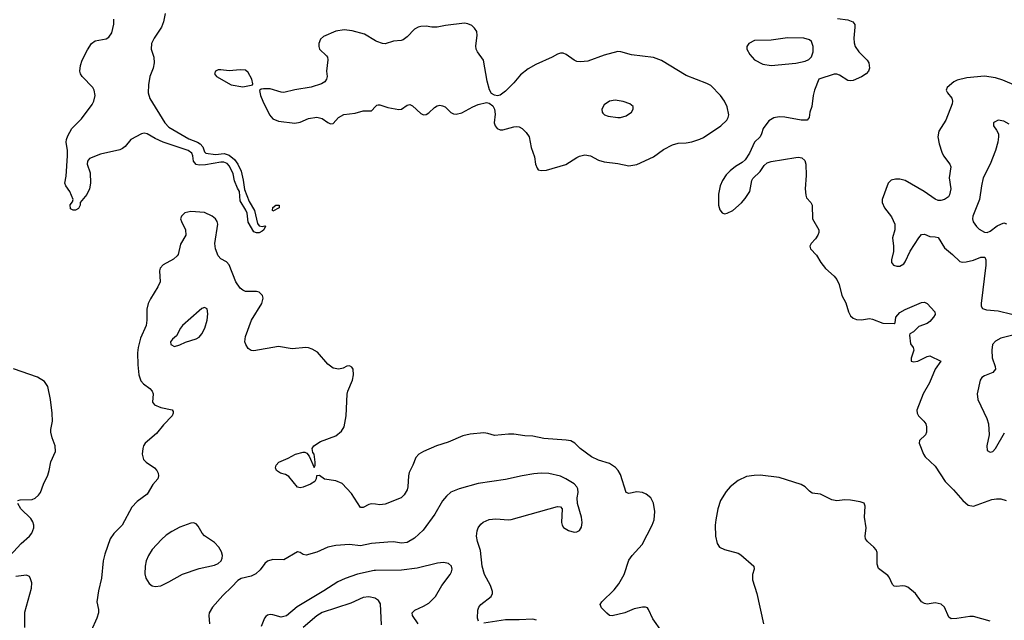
# Model space of a CAD drawing. Header units: inches. Extents: x 501419 to 657765, y 482282 to 547532.
# Tile 114 of 225: x 597399 to 604594, y 491395 to 495785. Entities that reach past the tile are written whole.
import ezdxf

# ---------------------------------------------------------------- set-up
doc = ezdxf.new("R2010")
doc.units = ezdxf.units.IN
doc.header["$MEASUREMENT"] = 0
doc.layers.add('A5499', color=7, linetype='Continuous')
doc.layers.add('A6409', color=7, linetype='Continuous')

msp = doc.modelspace()

# ---------------------------------------------------------------- linework, layer by layer
at = {"layer": 'A5499', "color": 6}
for points, elevation in [([(598461.8, 495830), (598449.6, 495770), (598436, 495730), (598382.5, 495650), (598363.2, 495610), (598360.4, 495570), (598378.4, 495510), (598382.5, 495470), (598374.2, 495430), (598350.9, 495370), (598340.9, 495310), (598339.2, 495250), (598349.4, 495210), (598458.7, 495030), (598490, 494999.1), (598635.1, 494915.1), (598698.5, 494890), (598717.7, 494877.7), (598736.8, 494856.8), (598750, 494819.5), (598758.9, 494810), (598830, 494800.2), (598894.1, 494805.9), (598930, 494794.5), (598970, 494763.8), (598992.5, 494730), (599017, 494677), (599032.7, 494612.7), (599043, 494543), (599076.8, 494456.8), (599116, 494390), (599136, 494296), (599150, 494277.6), (599170, 494273.4), (599190, 494279.1), (599195.8, 494275.8), (599182.8, 494250), (599170, 494239.8), (599150, 494228), (599130, 494226.6), (599110, 494234.8), (599070, 494304.8), (599062, 494370), (599052.6, 494392.6), (599010, 494460.9), (599004.3, 494530), (598990, 494553.6), (598970, 494606.4), (598958.4, 494658.4), (598933.6, 494713.6), (598914.3, 494734.3), (598890, 494744.9), (598870, 494744.9), (598756.2, 494723.8), (598710, 494721.7), (598690, 494726.9), (598669.7, 494750), (598665.3, 494790), (598656.7, 494810), (598630, 494829.5), (598446.8, 494890), (598390, 494916.1), (598330.4, 494950.4), (598310, 494955.4), (598289.3, 494950.7), (598210.8, 494909.2), (598170, 494859.4), (598150, 494842.6), (598130, 494833.8), (597990, 494802.5), (597908.9, 494770), (597894.7, 494750), (597893.3, 494730), (597913.8, 494666.1), (597917.5, 494590), (597910, 494549.6), (597890, 494507.1), (597840.7, 494450), (597840.5, 494430), (597830, 494405.2), (597807.5, 494392.5), (597790, 494392.3), (597770, 494401.6), (597767.3, 494432.7), (597785.3, 494454.7), (597789.7, 494470), (597766.8, 494530), (597736.3, 494570), (597728.5, 494590), (597738.4, 494641.6), (597748.4, 494790), (597748.3, 494830), (597739.9, 494890), (597741.9, 494910), (597750, 494937.3), (597779.6, 494990), (597850, 495059.9), (597930, 495164.2), (597941.9, 495190), (597949.9, 495230), (597944.4, 495270), (597932.7, 495290), (597857, 495370), (597844.8, 495390), (597839.4, 495410), (597842.4, 495450), (597856.5, 495490), (597894.5, 495565.5), (597924.2, 495610), (597950.4, 495629.6), (598030, 495644.9), (598050, 495656.6), (598073.6, 495690), (598087.9, 495752.1), (598088.3, 495790)], 2000), ([(600000, 495630.6), (599918.6, 495678.6), (599830, 495703.1), (599770, 495712), (599710, 495701.3), (599618.2, 495661.8), (599597.9, 495642.1), (599585.4, 495610), (599584.3, 495590), (599590.1, 495570), (599641.4, 495521.4), (599648.9, 495510), (599652.2, 495492.2), (599640.8, 495410), (599646.6, 495370), (599642.3, 495350), (599629.4, 495330), (599604.2, 495315.8), (599530, 495291.7), (599410, 495273.5), (599330, 495252.7), (599310, 495254.6), (599230, 495279.7), (599179.9, 495280.1), (599163.2, 495276.8), (599152.7, 495267.3), (599158.8, 495230), (599175.1, 495190), (599225.3, 495090), (599250, 495060.9), (599290, 495042.6), (599410, 495029.6), (599450, 495036.8), (599510, 495062.6), (599570, 495071.5), (599610, 495062.8), (599650, 495032.7), (599670, 495023.2), (599690, 495026.3), (599729.4, 495070), (599767.3, 495092.7), (599850, 495101.4), (599910, 495118.8), (599970, 495119.9), (600000, 495151)], 2100), ([(600000, 492242.9), (599970, 492247.1), (599950, 492242.1), (599910, 492220.8), (599890, 492220.6), (599823.2, 492323.2), (599755.8, 492395.8), (599710, 492415), (599626.2, 492426.2), (599590, 492452.6), (599568.5, 492451.5), (599566, 492430), (599555.3, 492410), (599524.9, 492390), (599470, 492367.2), (599450, 492364.2), (599430, 492367.4), (599365.6, 492445.6), (599341.3, 492461.3), (599305.2, 492470), (599275.1, 492490), (599267.8, 492510), (599272.3, 492530), (599292.7, 492550), (599360.1, 492579.9), (599414, 492610), (599470, 492623.8), (599483, 492623), (599497, 492617), (599514, 492594), (599550, 492511), (599558.4, 492530), (599558.7, 492550), (599550, 492609), (599542, 492622), (599536.9, 492650), (599548.4, 492670), (599597.1, 492702.9), (599710, 492743.8), (599750, 492776.5), (599771, 492810), (599785, 492890), (599792, 493048), (599796.1, 493070), (599831.9, 493150), (599839.2, 493190), (599835.1, 493230), (599825.6, 493245.6), (599810, 493254), (599790, 493251.5), (599762.6, 493237.4), (599730.2, 493229.8), (599690, 493237.8), (599650, 493266.2), (599574.5, 493354.4), (599537.7, 493377.7), (599510, 493387.7), (599489.7, 493390.3), (599390, 493378.6), (599290, 493396.3), (599110, 493364), (599090, 493367), (599070, 493380.7), (599050.6, 493410), (599044.7, 493430), (599049.8, 493469.8), (599094.3, 493590), (599169.4, 493710), (599179, 493750), (599174.5, 493770), (599150, 493793), (599130, 493797.9), (599050, 493799.5), (599030, 493807.5), (599010, 493823.3), (598978.7, 493870), (598930, 493992.8), (598910, 494014.2), (598870, 494036.7), (598850, 494058.6), (598829.2, 494110), (598824.4, 494150), (598846.2, 494290), (598842.5, 494310), (598830.4, 494330), (598806, 494350), (598750, 494374.6), (598650, 494382.9), (598607, 494373), (598580.7, 494350), (598575.5, 494330), (598580.8, 494310), (598611.8, 494250), (598612.2, 494210), (598575.3, 494144.7), (598558.5, 494070), (598550, 494057.9), (598524.2, 494035.8), (598446.5, 493993.5), (598425.9, 493970), (598422, 493950), (598426.1, 493870), (598408.5, 493831.5), (598354, 493746), (598338.3, 493710), (598327.8, 493670), (598329, 493590), (598323.9, 493550), (598282.4, 493457.6), (598264.7, 493390), (598260.4, 493350), (598262.9, 493262.9), (598270.1, 493190.1), (598284.9, 493144.9), (598302.9, 493122.9), (598350.1, 493090), (598368.3, 493070), (598374.5, 493050), (598370.7, 492990.7), (598385.2, 492970), (598430.4, 492950.4), (598513.6, 492933.6), (598520.8, 492920.8), (598521.7, 492910), (598512.3, 492890), (598450, 492824.4), (598398.9, 492761.1), (598316.8, 492690), (598304.2, 492670), (598299.1, 492650), (598295.3, 492610), (598303.9, 492570), (598324.1, 492550), (598383.5, 492510), (598402.2, 492490), (598410.8, 492470), (598412.9, 492450), (598408.4, 492430), (598371.5, 492388.5), (598330, 492317.4), (598257, 492263), (598218.3, 492221.7), (598148.8, 492091.2), (598086, 492030), (598060.9, 491990), (598020.8, 491879.2), (598009.6, 491830.4), (597997.4, 491702.6), (597975.6, 491610), (597962.8, 491530), (597974.1, 491474.1), (597974.5, 491450), (597962.9, 491410), (597921.6, 491318.4)], 2100), ([(597386, 492270), (597403.8, 492276.2), (597490, 492279.2), (597511.8, 492288.2), (597537.9, 492310), (597550.7, 492330), (597572.3, 492390), (597603.7, 492456.3), (597615, 492490), (597626.6, 492553.4), (597660.8, 492630), (597658.7, 492670), (597636.4, 492730), (597628, 492770), (597627.4, 492790), (597637.9, 492850), (597636.8, 492910), (597625.4, 493010), (597604.4, 493104.4), (597579.4, 493139.4), (597530, 493171.4), (597353.8, 493233.8)], 2100), ([(597270, 491805.4), (597410, 491956.8), (597470.7, 492009.3), (597487.6, 492032.4), (597501.9, 492070), (597503.4, 492090), (597496, 492116), (597479.7, 492139.7), (597407.9, 492210), (597385, 492250)], 2100), ([(600000, 491958.5), (599970, 491955.7), (599890, 491940), (599810, 491949.5), (599710, 491943), (599649.8, 491930.2), (599570, 491894.3), (599491.7, 491871.7), (599470, 491876.4), (599450, 491889.8), (599430, 491894.6), (599330, 491837.7), (599250, 491838.4), (599210, 491827.7), (599190, 491811.2), (599155.7, 491764.3), (599125.5, 491734.5), (599090, 491718.1), (599018.3, 491701.7), (598992.8, 491687.2), (598950, 491638.9), (598884.1, 491575.9), (598808.9, 491491.1), (598784.6, 491450), (598780.8, 491430), (598786.1, 491370)], 2200), ([(597436.8, 491343.2), (597435.7, 491455.7), (597484.6, 491630), (597487.3, 491670), (597479.4, 491699.4), (597470, 491715.3), (597450, 491725.4), (597370, 491714.4)], 2100), ([(600000, 491760.4), (599990, 491760.3), (599867.7, 491732.3), (599778.7, 491701.3), (599723.7, 491676.3), (599622.1, 491610), (599425.7, 491494.3), (599350, 491428.1), (599310, 491418.6), (599250, 491436.2), (599230, 491437.9), (599210, 491432.7), (599197.9, 491422.1), (599188.1, 491410), (599163.7, 491350)], 2300), ([(600000, 491554.3), (599996.6, 491556.6), (599950, 491565.9), (599910, 491560.7), (599819.7, 491520.3), (599610, 491451.2), (599570, 491428.8), (599470, 491341.5)], 2400)]:
    msp.add_lwpolyline(points, dxfattribs=dict(at, elevation=elevation))
for points, elevation in [([(598870, 495419.6), (598850, 495418.5), (598829.2, 495410), (598823.8, 495390), (598836.5, 495370), (598943.6, 495310), (599030, 495293.9), (599090, 495305.7), (599101.2, 495310), (599102.7, 495317.3), (599095.6, 495350), (599070, 495399.8), (599050, 495416), (599010, 495419.1), (598930, 495410.7)], 2100), ([(599250, 494386.2), (599246.4, 494390), (599250, 494412.5), (599270, 494430.1), (599294.9, 494430), (599295.3, 494410)], 2000), ([(598750, 493681), (598730, 493674.5), (598710, 493658), (598590, 493549.9), (598574.1, 493530), (598544.9, 493475.1), (598516.5, 493450), (598501.6, 493430), (598504.7, 493410), (598530, 493396.6), (598570, 493408.3), (598610, 493429.1), (598690, 493451.7), (598710, 493465.5), (598730, 493489.5), (598751.2, 493530), (598768.8, 493588.8), (598774.5, 493634.5), (598770, 493670.8)], 2200), ([(598670, 492107.3), (598650, 492104.5), (598570, 492075.4), (598510, 492044.7), (598470, 492017.3), (598434.6, 491985.4), (598368.1, 491911.9), (598339.6, 491870), (598323.1, 491830), (598315, 491790), (598313.9, 491733.9), (598322, 491702), (598344.5, 491664.5), (598367.8, 491647.8), (598390, 491642.4), (598430, 491647.8), (598490, 491675.4), (598590, 491731.9), (598710, 491774.1), (598822.5, 491797.5), (598849.6, 491810.4), (598870.5, 491830), (598878.5, 491850), (598880.2, 491870), (598874.5, 491894.5), (598855.4, 491930), (598823.1, 491963.1), (598750, 492012.6), (598732.6, 492032.6), (598704, 492084), (598690, 492099.9)], 2200)]:
    msp.add_lwpolyline(points, close=True, dxfattribs=dict(at, elevation=elevation))
at = {"layer": 'A6409', "color": 6}
for points, elevation in [([(600000, 495151), (600010, 495161.3), (600017.8, 495162.2), (600030, 495162.8), (600090, 495142.2), (600170, 495128.6), (600190, 495131.4), (600230, 495160.4), (600250, 495165.9), (600270, 495156.3), (600330, 495099.4), (600350, 495090.1), (600370, 495091), (600390, 495103.1), (600430, 495144), (600450, 495156), (600470, 495159.6), (600490, 495156.4), (600507.2, 495147.2), (600550, 495106.2), (600570, 495097.3), (600590, 495095.2), (600630, 495103.2), (600710, 495148.4), (600750, 495164.2), (600810, 495180.2), (600830, 495176.1), (600856.6, 495156.6), (600870.1, 495130.1), (600873.7, 495093.6), (600867.6, 495030), (600873.8, 495010), (600888.5, 494990), (600910, 494979.5), (600930, 494979.3), (601010, 495003), (601030, 495005), (601050, 495001.6), (601070.7, 494990), (601100.6, 494960.6), (601122, 494930), (601136.4, 494850), (601162.1, 494782.1), (601169.5, 494729.5), (601179.6, 494699.6), (601188.5, 494688.5), (601210, 494681.7), (601250, 494685.7), (601390, 494727.7), (601470, 494778.8), (601490, 494788.5), (601530, 494796.9), (601570, 494790.1), (601630, 494757.5), (601670, 494745.1), (601770, 494733.4), (601850, 494717.8), (601910, 494727.1), (602030, 494783.5), (602103, 494837), (602170, 494870.1), (602210, 494881.7), (602270, 494884.7), (602310, 494892.2), (602370, 494911.1), (602395.3, 494924.7), (602523.4, 495010), (602567.9, 495050), (602577.6, 495070), (602580.7, 495090), (602570, 495148.7), (602549.2, 495190), (602521.2, 495230), (602450, 495303), (602419.7, 495319.7), (602270, 495376.2), (602090, 495487.1), (602030, 495509.6), (601870, 495527.5), (601791.5, 495550), (601770, 495551.7), (601670, 495525.8), (601550, 495483.1), (601497.1, 495477.1), (601470, 495479.6), (601450, 495488), (601392.4, 495530), (601370, 495539.7), (601350, 495539.9), (601330, 495533.5), (601289.5, 495510), (601170, 495458.1), (601113.8, 495426.2), (601058, 495382), (601010, 495323.8), (600950, 495261.6), (600910, 495233.7), (600890, 495227.6), (600870, 495232.3), (600846.1, 495246.1), (600832.1, 495272.1), (600815.5, 495335.5), (600789.2, 495489.2), (600745.2, 495550), (600736.1, 495570), (600733.1, 495593.1), (600742.8, 495670), (600738.7, 495698.7), (600723.5, 495723.5), (600702.1, 495742.1), (600674.6, 495754.6), (600650, 495759), (600510, 495741.5), (600450, 495729.2), (600410, 495730.6), (600370, 495738.8), (600330, 495736.3), (600310, 495730.3), (600284.8, 495715.2), (600230, 495660.2), (600201.2, 495638.8), (600187.2, 495632.8), (600130, 495627.3), (600070, 495609.3), (600050, 495610.3), (600010, 495624.7), (600000, 495630.6)], 2100), ([(603374.8, 495794.8), (603450, 495785), (603487.6, 495770), (603500.9, 495750), (603502.5, 495730), (603493.9, 495650), (603496.9, 495616.9), (603505.1, 495590), (603531.5, 495550), (603593.2, 495490), (603605, 495470), (603608.3, 495430), (603601.3, 495410), (603584.2, 495390), (603550, 495367.7), (603490, 495340.8), (603470, 495337.6), (603450, 495341.7), (603390, 495378.8), (603370, 495386.6), (603350, 495387.7), (603238.8, 495350), (603207.2, 495270), (603198, 495230), (603188.7, 495150), (603174, 495110), (603168.4, 495070), (603154, 495050), (603110.2, 495049.8), (602990, 495071.6), (602950, 495073.9), (602910, 495067.1), (602874.8, 495045.2), (602832.6, 494990), (602820.5, 494950), (602809.3, 494930), (602769.4, 494890), (602731.3, 494808.7), (602700.1, 494759.9), (602679.9, 494740.1), (602630, 494712.5), (602590, 494681.5), (602560.7, 494650), (602534.9, 494610), (602517.2, 494570), (602504.9, 494510), (602505.9, 494430), (602515, 494395), (602532.8, 494372.8), (602550, 494367.2), (602570, 494370.2), (602610, 494390.2), (602674.5, 494445.5), (602701.8, 494478.2), (602734.9, 494530), (602749.9, 494610), (602756.6, 494623.4), (602810, 494675.2), (602840.7, 494719.3), (602861.6, 494738.4), (602890, 494748.7), (603070, 494778.4), (603090, 494780.2), (603115.3, 494775.3), (603136, 494756), (603143.8, 494730), (603146.1, 494646.1), (603138.6, 494550), (603143.1, 494503.1), (603150, 494483.7), (603180.3, 494450), (603190, 494430.6), (603192.1, 494330), (603238.5, 494250), (603239.4, 494230), (603232.7, 494210), (603215.6, 494184.4), (603183, 494150), (603172.8, 494130), (603178.4, 494110), (603222.8, 494062.8), (603254.4, 494010), (603287.1, 493967.1), (603350.1, 493910.1), (603370, 493885.8), (603386.4, 493850), (603406.3, 493770), (603435.5, 493715.5), (603456.1, 493650), (603470, 493620.6), (603490, 493603.5), (603514.2, 493594.2), (603550, 493591.5), (603610, 493599.9), (603630, 493596.9), (603707.2, 493567.2), (603790, 493563.5), (603797.2, 493570), (603801.7, 493610), (603830, 493644.4), (603870, 493667.1), (603990, 493716.9), (604010, 493720.6), (604030, 493710.8), (604087, 493650), (604088.8, 493630), (604077.9, 493610), (604050, 493579.5), (604030, 493564.4), (603970, 493542.4), (603930, 493503.9), (603903.1, 493490), (603900.9, 493479), (603910, 493417.1), (603927.5, 493390), (603932, 493370), (603914.4, 493310), (603914.4, 493290), (603930, 493284.8), (603963.6, 493290), (604030, 493324), (604050, 493327.6), (604130.3, 493290), (604089.7, 493230.3), (604048.7, 493130), (604001.5, 493050), (603956.1, 492930), (603958.3, 492910), (603967.3, 492890), (604006.8, 492850), (604019.8, 492830), (604024.8, 492810), (604025, 492770), (604017.6, 492750), (603975.8, 492710), (603971.8, 492690), (604003.6, 492610), (604016.9, 492590), (604090, 492521.4), (604162.4, 492410), (604223.1, 492350), (604292.1, 492270), (604330, 492237.9), (604370, 492229.6), (604502.9, 492277.1), (604536.9, 492283.1), (604570, 492282.9), (604608.8, 492270)], 2100), ([(604680.7, 495300.7), (604582.8, 495342.8), (604530, 495359.8), (604450, 495371.9), (604320.7, 495359.3), (604250, 495343.4), (604226, 495330), (604176.5, 495290), (604170.4, 495270), (604178.4, 495250), (604211.4, 495211.4), (604216.4, 495190), (604213.9, 495170), (604168.2, 495050), (604115.1, 494970), (604109.2, 494930), (604117.1, 494877.1), (604137.7, 494817.7), (604150.7, 494790), (604196.4, 494730), (604203.3, 494710), (604191.2, 494630), (604203.3, 494550), (604194.9, 494505.1), (604185.6, 494490), (604158.1, 494470), (604130, 494462.3), (604110, 494464.4), (604090, 494472.3), (604009, 494529), (603870, 494608.9), (603830, 494620.3), (603800.3, 494619.7), (603768.6, 494611.4), (603746.1, 494590), (603702.5, 494470), (603701.3, 494450), (603718.1, 494410), (603770, 494345.2), (603795.2, 494290), (603794.7, 494250), (603776.7, 494190), (603785.2, 494130), (603784.4, 494090), (603769.6, 494029.6), (603770.1, 494010), (603785.6, 493990), (603810, 493982.8), (603830, 493984.6), (603858.9, 494001.1), (603870, 494015.5), (603906.2, 494093.8), (603969.6, 494190.4), (603990, 494214.1), (604010, 494218.6), (604050, 494200.1), (604090, 494198.9), (604110, 494193.5), (604157.4, 494117.4), (604216.6, 494070), (604270, 494017.2), (604290, 494011.7), (604315, 494014.9), (604370, 494028.2), (604421.8, 494050), (604450.9, 494050), (604459.1, 494030), (604459.3, 493990), (604425, 493710), (604425.7, 493690), (604435, 493675), (604463.6, 493663.6), (604550, 493658.3), (604650, 493631.6)], 2200), ([(604630, 495021.7), (604590, 495043.4), (604550, 495050.4), (604522.8, 495037.2), (604516.2, 495030), (604515.4, 495010), (604537.9, 494977.9), (604551, 494950), (604553, 494930), (604547.8, 494890), (604530, 494830), (604490, 494730), (604440.6, 494630), (604426.5, 494570), (604412.5, 494470), (604363.7, 494350), (604362.2, 494330), (604367.8, 494307.8), (604390, 494273.5), (604410, 494253.2), (604450, 494231.5), (604470, 494230.8), (604490, 494239.5), (604541.9, 494278.1), (604590, 494299.4), (604610, 494294.1)], 2300), ([(604771.6, 493508.4), (604570, 493457.5), (604530, 493435.4), (604508, 493410), (604502.1, 493370), (604505.7, 493314.3), (604527.1, 493250), (604528.9, 493230), (604510, 493206.9), (604450, 493183), (604429.8, 493170), (604418.1, 493150), (604395.4, 493050), (604400.8, 493010), (604465.9, 492870), (604477.9, 492830), (604483.3, 492750), (604465.9, 492670), (604470, 492636.5), (604490, 492623), (604510, 492629.6), (604530, 492650.1), (604594.7, 492765.3)], 2200), ([(602092.8, 491312.8), (602025.4, 491405.4), (601994.9, 491474.9), (601985.8, 491485.8), (601971.4, 491491.4), (601951.4, 491491.4), (601890, 491479.8), (601822, 491450), (601728.6, 491428.6), (601710, 491431.5), (601690, 491447.6), (601650, 491486.3), (601640.4, 491510), (601652.8, 491530), (601742.4, 491617.6), (601778.4, 491661.6), (601816, 491730), (601850, 491835), (601875.3, 491870), (601948.7, 491950), (602021, 492090), (602035.3, 492130), (602040.8, 492190), (602031, 492251), (602010.3, 492290.3), (601977.5, 492317.5), (601949.5, 492329.5), (601910, 492333), (601850, 492322.8), (601830, 492329.8), (601790, 492460.5), (601773.5, 492490), (601753, 492513), (601710, 492541), (601630, 492565.7), (601576.6, 492590), (601495, 492650), (601456.4, 492690), (601426.6, 492706.6), (601392.7, 492712.7), (601230, 492724.4), (601150, 492742.2), (601090, 492744), (601010, 492756.5), (600970, 492756.5), (600870, 492745.4), (600820.9, 492760.9), (600790, 492765.1), (600690, 492755.1), (600637.7, 492742.3), (600530, 492697.8), (600445, 492670), (600351.1, 492630), (600315.6, 492610), (600293.8, 492586.2), (600273.1, 492530), (600244.9, 492475.1), (600239.4, 492450), (600234.9, 492370), (600229.6, 492350), (600210, 492313.3), (600187.6, 492290), (600070, 492242.9), (600030, 492238.6), (600000, 492242.9)], 2100), ([(600750.8, 491390), (600744.5, 491410), (600747.5, 491470), (600755.2, 491490), (600769.8, 491510), (600843.6, 491570), (600853.8, 491590), (600854.7, 491605.3), (600839.6, 491650), (600794.7, 491730), (600779.3, 491790), (600765.8, 491905.8), (600744, 491970), (600737.1, 492010), (600741.8, 492050), (600750.4, 492070), (600770, 492098.3), (600786.5, 492113.5), (600830, 492132.9), (600877.6, 492137.6), (600970, 492128.7), (600991, 492131), (601330, 492228), (601350, 492224.4), (601362.2, 492210), (601359.5, 492110), (601364, 492090), (601374.2, 492074.2), (601410, 492051.8), (601450, 492039.8), (601470, 492041.1), (601489.2, 492050.8), (601503.5, 492076.5), (601508.8, 492111.2), (601503.6, 492150), (601475, 492250), (601474.2, 492290), (601479.6, 492330), (601477, 492356.9), (601471.4, 492371.4), (601450, 492393.7), (601391, 492430), (601350, 492448.8), (601267, 492467), (601210, 492469.5), (601155.2, 492464.8), (601070, 492452), (600950, 492423.8), (600750, 492395.1), (600610, 492356.2), (600550, 492330.6), (600517, 492303), (600490, 492268.8), (600432, 492170), (600346.5, 492053.5), (600283.8, 491996.2), (600230, 491964.9), (600190, 491959.9), (600130, 491967.5), (600090, 491967.1), (600000, 491958.5)], 2200), ([(604490, 491387.9), (604370, 491422.7), (604342.9, 491422.9), (604247.7, 491407.7), (604205.5, 491405.5), (604190, 491417.2), (604157.8, 491490), (604133.7, 491513.7), (604090, 491523.8), (604030, 491514.2), (604010, 491516.9), (603989.9, 491529.9), (603945.7, 491590), (603890, 491637.1), (603870, 491645.4), (603850, 491647.4), (603810, 491642.2), (603790, 491644.7), (603777.4, 491657.4), (603753.3, 491710), (603742.8, 491722.8), (603674, 491774), (603664.8, 491804.8), (603665.8, 491890), (603658.6, 491910), (603641.9, 491930), (603594.2, 491970), (603579.9, 491990), (603576.5, 492010), (603583.7, 492070), (603571.6, 492150), (603577.5, 492230), (603570, 492250.9), (603542.1, 492262.2), (603470, 492274), (603430, 492276), (603370, 492267.9), (603335, 492275), (603250, 492318), (603190, 492324.4), (603170, 492338), (603139.7, 492370), (603108.8, 492388.8), (602950, 492438.4), (602810, 492455.6), (602765.7, 492454.3), (602710, 492445.9), (602650, 492418.1), (602590, 492371.7), (602562.2, 492337.8), (602521.6, 492270), (602500.3, 492210), (602486.6, 492130), (602482.5, 492090), (602484.5, 492010), (602495.5, 491955.6), (602513.5, 491930), (602550, 491911.7), (602650, 491886.5), (602670, 491874.2), (602763.7, 491790), (602766.4, 491770), (602753.5, 491730), (602753.4, 491690), (602785.3, 491590), (602833.7, 491370)], 2100), ([(600310.2, 491370.2), (600270.9, 491430), (600268, 491450), (600286.7, 491470), (600350, 491497.4), (600390, 491520.2), (600437.2, 491570), (600484.6, 491650), (600544.9, 491730), (600555.3, 491750), (600559.5, 491770), (600555.8, 491790), (600532.9, 491810), (600496.8, 491816.8), (600453.3, 491813.3), (600303.9, 491776.1), (600190, 491761.2), (600000, 491760.4)], 2300), ([(600042, 491362), (600035.5, 491515.5), (600020.6, 491540.6), (600000, 491554.3)], 2400), ([(601175.1, 491395.1), (601150, 491402.9), (601050, 491397.4), (600950, 491398.2), (600790, 491375.2)], 2200)]:
    msp.add_lwpolyline(points, dxfattribs=dict(at, elevation=elevation))
for points, elevation in [([(603010, 495652.3), (602890, 495636.5), (602770, 495631.8), (602726.3, 495610), (602712.8, 495590), (602714, 495570), (602735.3, 495530), (602770, 495492.4), (602830, 495459.3), (602890, 495449.1), (603072.1, 495467.9), (603138.1, 495481.9), (603166.2, 495493.8), (603185.7, 495514.3), (603197.3, 495550), (603197.5, 495590), (603184.6, 495624.6), (603170, 495637.6), (603130, 495651.1)], 2100), ([(601750, 495197.2), (601710.3, 495190), (601670, 495162), (601653.1, 495130), (601655.2, 495110), (601661.3, 495101.3), (601672.9, 495090), (601700.3, 495080.3), (601770, 495070.1), (601790, 495071.1), (601830, 495082.8), (601869, 495110), (601883.1, 495130), (601883.1, 495150), (601857.7, 495170), (601810, 495186.5)], 2200)]:
    msp.add_lwpolyline(points, close=True, dxfattribs=dict(at, elevation=elevation))

doc.saveas('drawing.dxf')
